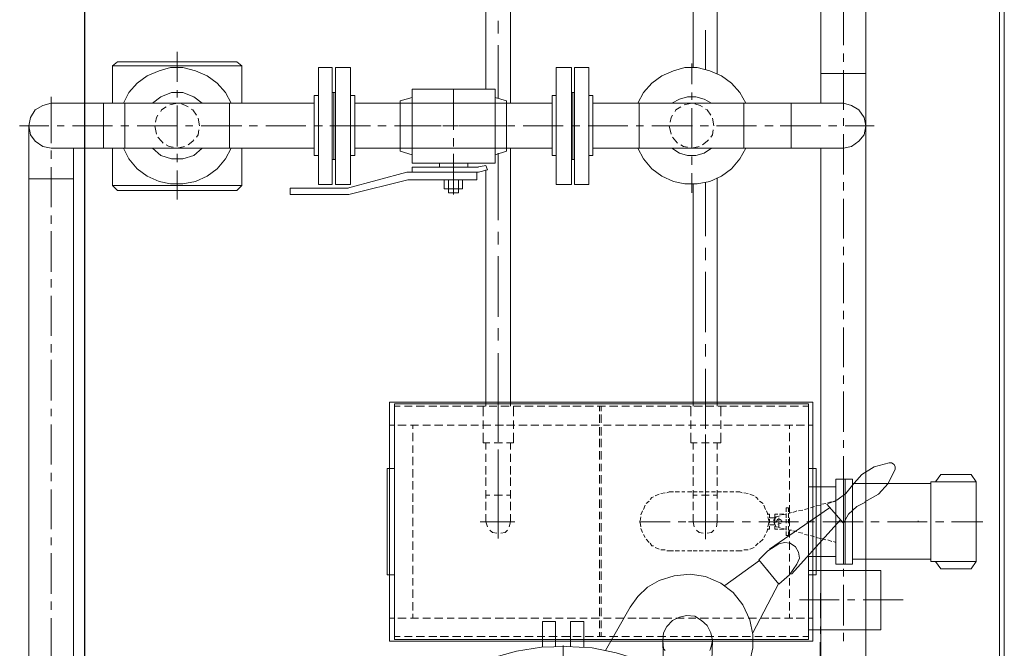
# Model space of a CAD drawing. Header units: inches. Extents: x 0 to 1544102, y -512776 to 23144100.
# Tile 16 of 256: x 27995 to 28129, y -136448 to -136363. Entities that reach past the tile are written whole.
import ezdxf

# ---------------------------------------------------------------- set-up
doc = ezdxf.new("R2010")
doc.units = ezdxf.units.IN
doc.header["$LTSCALE"] = 1800
doc.header["$MEASUREMENT"] = 0
doc.linetypes.add('CENTER', pattern=[2, 1.25, -0.25, 0.25, -0.25])
doc.linetypes.add('HIDDEN', pattern=[0.375, 0.25, -0.125])
doc.layers.add('EQUIP', color=8, linetype='HIDDEN', lineweight=9)
doc.layers.add('GRID', color=251, linetype='CENTER')

msp = doc.modelspace()

# ---------------------------------------------------------------- linework, layer by layer
at = {"layer": 'EQUIP', "color": 8}
for points in [[(28127.92, -136249.31), (28127.92, -136536.81)], [(28128.58, -136249.31), (28128.58, -136536.81)], [(28086.28, -136369.56), (28086.28, -136312.61)], [(28089.57, -136370.36), (28089.57, -136312.61)], [(28103.65, -136337.75), (28103.65, -136374.4)], [(28109.76, -136337.75), (28109.76, -136450.44)], [(28058.09, -136372.48), (28058.09, -136345.97)], [(28061.47, -136374.4), (28061.47, -136349.36)], [(28106.7, -136361.1), (28106.7, -136366.51)], [(28059.78, -136364.91), (28059.78, -136363.22)], [(28087.98, -136369.8), (28087.98, -136364.49)], [(28059.78, -136373.74), (28059.78, -136366.51)], [(28016.17, -136367.4), (28016.17, -136371.49)], [(28106.7, -136367.64), (28106.7, -136368.76)], [(28008.04, -136368.76), (28007.34, -136369.33)], [(28007.34, -136369.33), (28024.96, -136369.33)], [(28007.34, -136369.33), (28007.34, -136374.4)], [(28008.04, -136368.76), (28024.25, -136368.76)], [(28024.25, -136368.76), (28024.96, -136369.33), (28024.96, -136374.4)], [(28086.1, -136369), (28086.1, -136371.82)], [(28023.5, -136374.4), (28022.7, -136372.95), (28021.58, -136371.68), (28020.21, -136370.69), (28018.62, -136369.99), (28016.92, -136369.56), (28015.23, -136369.56), (28013.68, -136369.99), (28012.08, -136370.69), (28010.72, -136371.68), (28009.59, -136372.95), (28008.84, -136374.4)], [(28035.35, -136369.56), (28035.35, -136385.45)], [(28035.35, -136369.56), (28037.22, -136369.56)], [(28037.22, -136369.56), (28037.22, -136385.45)], [(28037.69, -136369.56), (28039.72, -136369.56)], [(28037.69, -136369.56), (28037.69, -136385.45)], [(28039.72, -136369.56), (28039.72, -136385.45)], [(28067.68, -136369.56), (28067.68, -136385.45)], [(28067.68, -136369.56), (28069.74, -136369.56)], [(28069.74, -136369.56), (28069.74, -136385.45)], [(28070.17, -136369.56), (28072.09, -136369.56)], [(28070.17, -136369.56), (28070.17, -136385.45)], [(28072.09, -136369.56), (28072.09, -136385.45)], [(28093.43, -136374.4), (28092.63, -136372.95), (28091.5, -136371.68), (28090.14, -136370.69), (28088.54, -136369.99), (28086.85, -136369.56), (28085.16, -136369.56), (28083.61, -136369.99), (28082.01, -136370.69), (28080.65, -136371.68), (28079.52, -136372.95), (28078.77, -136374.4)], [(28109.76, -136370.36), (28103.65, -136370.36)], [(28106.7, -136369.89), (28106.7, -136375.3)], [(28019.56, -136374.4), (28018.43, -136373.51), (28016.92, -136372.95), (28015.37, -136372.95), (28013.92, -136373.51), (28012.79, -136374.4)], [(28016.17, -136372.62), (28016.17, -136373.6)], [(28034.78, -136373.37), (28034.78, -136381.5)], [(28034.78, -136373.37), (28035.35, -136373.37)], [(28037.22, -136372.95), (28037.69, -136372.95)], [(28037.46, -136372.95), (28037.46, -136382.06)], [(28039.72, -136373.37), (28040.28, -136373.37)], [(28040.28, -136373.37), (28040.28, -136381.5)], [(28059.36, -136372.48), (28048.08, -136372.48)], [(28048.08, -136382.53), (28048.08, -136372.48)], [(28053.72, -136378.02), (28053.72, -136372.48)], [(28059.36, -136382.53), (28059.36, -136372.48)], [(28067.11, -136373.37), (28067.11, -136381.5)], [(28067.11, -136373.37), (28067.68, -136373.37)], [(28069.74, -136372.95), (28070.17, -136372.95)], [(28069.93, -136372.95), (28069.93, -136382.06)], [(28072.09, -136373.37), (28072.66, -136373.37)], [(28072.66, -136373.37), (28072.66, -136381.5)], [(28086.1, -136372.95), (28086.1, -136373.93)], [(27999.02, -136374.4), (27997.89, -136374.73), (27996.86, -136375.3), (27996.2, -136376.33), (27995.97, -136377.46), (27996.2, -136378.68), (27996.86, -136379.57), (27997.89, -136380.28), (27999.02, -136380.51)], [(27999.02, -136373.51), (27999.02, -136379.81)], [(28034.78, -136374.4), (27999.02, -136374.4)], [(28006.12, -136374.4), (28006.12, -136380.51)], [(28009.03, -136374.4), (28009.03, -136380.51)], [(28016.17, -136374.4), (28015.14, -136374.64)], [(28016.17, -136374.73), (28016.17, -136380.28)], [(28017.63, -136374.87), (28017.3, -136374.73), (28016.74, -136374.5)], [(28023.27, -136374.4), (28023.27, -136380.51)], [(28067.11, -136374.4), (28040.28, -136374.4)], [(28046.48, -136374.07), (28048.08, -136373.6)], [(28046.48, -136380.93), (28046.48, -136374.07)], [(28060.91, -136374.07), (28059.36, -136373.6)], [(28060.91, -136380.93), (28060.91, -136374.07)], [(28106.73, -136374.4), (28072.66, -136374.4)], [(28078.95, -136374.4), (28078.95, -136380.51)], [(28088.78, -136374.4), (28087.79, -136373.84), (28086.66, -136373.51), (28085.53, -136373.51), (28084.41, -136373.84), (28083.37, -136374.4)], [(28086.1, -136374.4), (28085.06, -136374.64)], [(28087.55, -136374.87), (28087.22, -136374.73), (28086.52, -136374.5)], [(28093.19, -136374.4), (28093.19, -136380.51)], [(28099.61, -136374.4), (28099.61, -136380.51)], [(28106.7, -136380.51), (28107.83, -136380.28), (28108.82, -136379.57), (28109.52, -136378.68), (28109.76, -136377.46), (28109.52, -136376.33), (28108.82, -136375.3), (28107.83, -136374.73), (28106.7, -136374.4)], [(28013.54, -136376), (28013.35, -136376.33), (28013.21, -136376.99)], [(28014.67, -136374.87), (28014.01, -136375.3), (28013.92, -136375.53)], [(28018.76, -136376), (28018.29, -136375.3), (28018.05, -136375.2)], [(28083.47, -136376), (28083.28, -136376.33), (28083.14, -136376.99)], [(28084.59, -136374.87), (28083.94, -136375.3), (28083.84, -136375.53)], [(28086.1, -136375.06), (28086.1, -136380.51)], [(28088.68, -136376), (28088.21, -136375.3), (28087.98, -136375.2)], [(28019.18, -136377.46), (28018.99, -136376.42)], [(28089.1, -136377.46), (28088.92, -136376.42)], [(28106.7, -136376.42), (28106.7, -136377.46)], [(27998.69, -136377.46), (27994.74, -136377.46)], [(27995.97, -136377.46), (27995.97, -136450.62), (27996.2, -136452.69), (27996.86, -136454.57), (27997.89, -136456.26), (27999.35, -136457.63), (28001.04, -136458.75), (28002.97, -136459.46), (28004.99, -136459.65)], [(28000.81, -136377.46), (27999.82, -136377.46)], [(28007.34, -136377.46), (28001.93, -136377.46)], [(28009.59, -136377.46), (28008.47, -136377.46)], [(28016.17, -136377.46), (28010.72, -136377.46)], [(28013.12, -136377.46), (28013.35, -136378.59)], [(28018.29, -136377.46), (28017.3, -136377.46)], [(28018.76, -136379.01), (28018.99, -136378.68), (28019.09, -136378.02)], [(28024.96, -136377.46), (28019.41, -136377.46)], [(28027.07, -136377.46), (28025.95, -136377.46)], [(28033.65, -136377.46), (28028.2, -136377.46)], [(28035.91, -136377.46), (28034.78, -136377.46)], [(28042.44, -136377.46), (28036.9, -136377.46)], [(28044.56, -136377.46), (28043.43, -136377.46)], [(28051.13, -136377.46), (28045.68, -136377.46)], [(28052.03, -136377.46), (28046.48, -136377.46)], [(28053.39, -136377.46), (28052.26, -136377.46)], [(28054.28, -136377.46), (28053.16, -136377.46)], [(28059.92, -136377.46), (28054.38, -136377.46)], [(28060.91, -136377.46), (28055.41, -136377.46)], [(28062.04, -136377.46), (28061.05, -136377.46)], [(28068.62, -136377.46), (28063.16, -136377.46)], [(28070.87, -136377.46), (28069.74, -136377.46)], [(28077.4, -136377.46), (28072, -136377.46)], [(28079.52, -136377.46), (28078.53, -136377.46)], [(28086.19, -136377.46), (28080.65, -136377.46)], [(28083.04, -136377.46), (28083.28, -136378.59)], [(28088.35, -136377.46), (28087.22, -136377.46)], [(28088.68, -136379.01), (28088.92, -136378.68), (28089.01, -136378.02)], [(28094.88, -136377.46), (28089.48, -136377.46)], [(28097.14, -136377.46), (28096.01, -136377.46)], [(28103.65, -136377.46), (28098.1, -136377.46)], [(28105.81, -136377.46), (28104.68, -136377.46)], [(28106.7, -136378.59), (28106.7, -136384.08)], [(28110.89, -136377.46), (28106.94, -136377.46)], [(28013.54, -136379.01), (28014.01, -136379.57), (28014.25, -136379.81)], [(28014.67, -136380.04), (28015.04, -136380.28), (28015.61, -136380.37)], [(28017.63, -136380.04), (28018.29, -136379.57), (28018.43, -136379.38)], [(28053.72, -136380.28), (28053.72, -136379.15)], [(28083.47, -136379.01), (28083.94, -136379.57), (28084.17, -136379.81)], [(28084.59, -136380.04), (28084.97, -136380.28), (28085.53, -136380.37)], [(28087.55, -136380.04), (28088.21, -136379.57), (28088.35, -136379.38)], [(28034.78, -136380.51), (27999.02, -136380.51)], [(27999.02, -136380.84), (27999.02, -136381.97)], [(28002.07, -136380.51), (28002.07, -136450.53), (28002.26, -136451.75), (28002.97, -136452.69), (28003.86, -136453.35), (28004.99, -136453.59)], [(28007.34, -136380.51), (28007.34, -136385.59)], [(28008.84, -136380.51), (28009.59, -136381.97), (28010.72, -136383.33), (28012.08, -136384.32), (28013.68, -136385.02), (28015.23, -136385.35), (28016.92, -136385.35), (28018.62, -136385.02), (28020.21, -136384.32), (28021.58, -136383.33), (28022.7, -136381.97), (28023.5, -136380.51)], [(28012.79, -136380.51), (28013.92, -136381.5), (28015.37, -136381.97), (28016.92, -136381.97), (28018.43, -136381.5), (28019.56, -136380.51)], [(28016.17, -136380.51), (28017.16, -136380.28)], [(28016.17, -136381.26), (28016.17, -136382.39)], [(28024.96, -136380.51), (28024.96, -136385.59)], [(28067.11, -136380.51), (28040.28, -136380.51)], [(28046.48, -136380.93), (28048.08, -136381.4)], [(28053.72, -136386.81), (28053.72, -136381.26)], [(28060.91, -136380.93), (28059.36, -136381.4)], [(28059.78, -136390.29), (28059.78, -136381.17)], [(28061.47, -136415), (28061.47, -136380.51)], [(28106.73, -136380.51), (28072.66, -136380.51)], [(28078.77, -136380.51), (28079.52, -136381.97), (28080.65, -136383.33), (28082.01, -136384.32), (28083.61, -136385.02), (28085.16, -136385.35), (28086.85, -136385.35), (28088.54, -136385.02), (28090.14, -136384.32), (28091.5, -136383.33), (28092.63, -136381.97), (28093.43, -136380.51)], [(28083.37, -136380.51), (28084.41, -136381.17), (28085.53, -136381.5), (28086.66, -136381.5), (28087.79, -136381.17), (28088.78, -136380.51)], [(28086.1, -136380.51), (28087.08, -136380.28)], [(28103.65, -136380.51), (28103.65, -136450.44)], [(28034.78, -136381.5), (28035.35, -136381.5)], [(28037.22, -136382.06), (28037.69, -136382.06)], [(28039.72, -136381.5), (28040.28, -136381.5)], [(28059.36, -136382.53), (28048.08, -136382.53)], [(28051.79, -136383.1), (28051.79, -136382.53)], [(28055.65, -136383.1), (28055.65, -136382.53)], [(28067.11, -136381.5), (28067.68, -136381.5)], [(28069.74, -136382.06), (28070.17, -136382.06)], [(28072.09, -136381.5), (28072.66, -136381.5)], [(28086.1, -136381.64), (28086.1, -136382.77)], [(27999.02, -136383.1), (27999.02, -136388.5)], [(28016.17, -136383.52), (28016.17, -136387.47)], [(28047.38, -136383.75), (28039.29, -136385.92)], [(28057.1, -136383.75), (28047.38, -136383.75)], [(28056.87, -136383.75), (28056.87, -136384.79), (28047.52, -136384.79)], [(28048.08, -136383.75), (28048.08, -136383.1)], [(28057.1, -136383.1), (28048.08, -136383.1)], [(28058.32, -136383.43), (28058.09, -136382.86), (28056.87, -136383.1)], [(28057.1, -136383.75), (28058.32, -136383.43)], [(28058.09, -136415), (28058.09, -136383.43)], [(28086.1, -136383.9), (28086.1, -136386.57)], [(28002.07, -136384.65), (27995.97, -136384.65)], [(28035.35, -136385.45), (28037.22, -136385.45)], [(28037.69, -136385.45), (28039.72, -136385.45)], [(28047.52, -136384.79), (28039.48, -136386.81)], [(28052.45, -136386.01), (28052.45, -136384.79)], [(28053.01, -136386.57), (28053.01, -136384.79)], [(28054.38, -136386.57), (28054.38, -136384.79)], [(28054.94, -136386.01), (28054.94, -136384.79)], [(28067.68, -136385.45), (28069.74, -136385.45)], [(28070.17, -136385.45), (28072.09, -136385.45)], [(28086.28, -136415), (28086.28, -136385.45)], [(28087.98, -136392.45), (28087.98, -136385.21)], [(28089.57, -136415), (28089.57, -136384.55)], [(28106.73, -136385.12), (28106.73, -136386.24)], [(28024.96, -136385.59), (28007.34, -136385.59)], [(28007.34, -136385.59), (28008.04, -136386.24)], [(28008.04, -136386.24), (28024.25, -136386.24)], [(28024.96, -136385.59), (28024.25, -136386.24)], [(28039.39, -136385.92), (28031.49, -136385.92), (28031.49, -136386.81), (28039.48, -136386.81)], [(28054.94, -136386.01), (28052.45, -136386.01)], [(28054.38, -136386.57), (28053.01, -136386.57)], [(28106.7, -136387.37), (28106.7, -136392.78)], [(27999.02, -136389.63), (27999.02, -136390.76)], [(27999.02, -136391.79), (27999.02, -136397.29)], [(28059.78, -136393.58), (28059.78, -136391.88)], [(28087.98, -136395.74), (28087.98, -136394.05)], [(28106.7, -136393.9), (28106.7, -136395.03)], [(28059.78, -136403.4), (28059.78, -136395.17)], [(28106.7, -136396.07), (28106.7, -136401.56)], [(28087.98, -136405.51), (28087.98, -136397.29)], [(27999.02, -136398.32), (27999.02, -136399.45)], [(27999.02, -136400.58), (27999.02, -136405.98)], [(28106.7, -136402.6), (28106.7, -136403.73)], [(28059.78, -136406.64), (28059.78, -136404.95)], [(28106.7, -136404.85), (28106.7, -136410.26)], [(27999.02, -136407.11), (27999.02, -136408.24)], [(28087.98, -136408.8), (28087.98, -136407.11)], [(27999.02, -136409.27), (27999.02, -136414.77)], [(28059.78, -136416.46), (28059.78, -136408.33)], [(28087.98, -136418.62), (28087.98, -136410.49)], [(28106.73, -136411.39), (28106.73, -136412.51)], [(28106.73, -136413.55), (28106.73, -136419.05)], [(27999.02, -136415.9), (27999.02, -136416.93)], [(28102.54, -136415), (28045.03, -136415)], [(28045.03, -136415), (28045.03, -136447.48)], [(28045.68, -136447.24), (28101.98, -136447.24), (28101.98, -136415.24)], [(28101.98, -136415.24), (28045.68, -136415.24)], [(28045.68, -136415.24), (28045.68, -136447.24)], [(28046.48, -136415.57), (28045.68, -136415.57)], [(28048.08, -136415.57), (28047.05, -136415.57)], [(28049.77, -136415.57), (28048.64, -136415.57)], [(28051.46, -136415.57), (28050.34, -136415.57)], [(28053.01, -136415.57), (28051.89, -136415.57)], [(28054.71, -136415.57), (28053.58, -136415.57)], [(28056.3, -136415.57), (28055.18, -136415.57)], [(28058, -136415.57), (28056.87, -136415.57)], [(28057.76, -136416.93), (28057.76, -136415.57)], [(28058.09, -136415.57), (28058.09, -136415)], [(28059.59, -136415.57), (28058.56, -136415.57)], [(28059.78, -136418.15), (28059.78, -136415)], [(28061.28, -136415.57), (28060.16, -136415.57)], [(28061.47, -136415.57), (28061.47, -136415)], [(28062.84, -136415.57), (28061.85, -136415.57)], [(28061.85, -136416.93), (28061.85, -136415.57)], [(28064.53, -136415.57), (28063.4, -136415.57)], [(28066.13, -136415.57), (28065.09, -136415.57)], [(28067.82, -136415.57), (28066.69, -136415.57)], [(28069.51, -136415.57), (28068.38, -136415.57)], [(28071.06, -136415.57), (28069.93, -136415.57)], [(28072.75, -136415.57), (28071.62, -136415.57)], [(28074.35, -136415.57), (28073.22, -136415.57)], [(28073.55, -136415.57), (28073.55, -136416.23)], [(28073.78, -136415.57), (28073.78, -136416.23)], [(28076.04, -136415.57), (28074.91, -136415.57)], [(28077.64, -136415.57), (28076.6, -136415.57)], [(28079.33, -136415.57), (28078.2, -136415.57)], [(28080.88, -136415.57), (28079.89, -136415.57)], [(28082.57, -136415.57), (28081.44, -136415.57)], [(28084.17, -136415.57), (28083.14, -136415.57)], [(28085.86, -136415.57), (28084.73, -136415.57)], [(28085.96, -136416.93), (28085.96, -136415.57)], [(28086.28, -136415.57), (28086.28, -136415)], [(28087.55, -136415.57), (28086.43, -136415.57)], [(28087.98, -136418.29), (28087.98, -136415)], [(28089.1, -136415.57), (28087.98, -136415.57)], [(28089.57, -136415.57), (28089.57, -136415)], [(28090.8, -136415.57), (28089.67, -136415.57)], [(28090.04, -136416.93), (28090.04, -136415.57)], [(28092.39, -136415.57), (28091.27, -136415.57)], [(28094.09, -136415.57), (28092.96, -136415.57)], [(28095.68, -136415.57), (28094.65, -136415.57)], [(28097.38, -136415.57), (28096.25, -136415.57)], [(28098.93, -136415.57), (28097.94, -136415.57)], [(28100.62, -136415.57), (28099.49, -136415.57)], [(28101.98, -136415.57), (28101.18, -136415.57)], [(28102.54, -136447.48), (28102.54, -136415)], [(28057.76, -136418.62), (28057.76, -136417.49)], [(28061.85, -136418.62), (28061.85, -136417.49)], [(28073.55, -136416.7), (28073.55, -136417.82)], [(28073.78, -136416.7), (28073.78, -136417.82)], [(28085.96, -136418.62), (28085.96, -136417.49)], [(28090.04, -136418.62), (28090.04, -136417.49)], [(27999.02, -136418.06), (27999.02, -136423.46)], [(28045.68, -136418.15), (28045.03, -136418.15)], [(28047.28, -136418.15), (28046.15, -136418.15)], [(28048.97, -136418.15), (28047.85, -136418.15)], [(28048.17, -136418.15), (28048.17, -136418.62)], [(28050.57, -136418.15), (28049.54, -136418.15)], [(28052.26, -136418.15), (28051.13, -136418.15)], [(28053.81, -136418.15), (28052.83, -136418.15)], [(28055.5, -136418.15), (28054.38, -136418.15)], [(28057.1, -136418.15), (28056.07, -136418.15)], [(28058.79, -136418.15), (28057.67, -136418.15)], [(28060.49, -136418.15), (28059.36, -136418.15)], [(28059.78, -136419.75), (28059.78, -136418.15)], [(28062.04, -136418.15), (28060.91, -136418.15)], [(28063.73, -136418.15), (28062.6, -136418.15)], [(28065.33, -136418.15), (28064.2, -136418.15)], [(28067.02, -136418.15), (28065.89, -136418.15)], [(28068.62, -136418.15), (28067.58, -136418.15)], [(28070.31, -136418.15), (28069.18, -136418.15)], [(28071.86, -136418.15), (28070.87, -136418.15)], [(28073.55, -136418.15), (28072.42, -136418.15)], [(28073.55, -136418.39), (28073.55, -136419.52)], [(28073.78, -136418.39), (28073.78, -136419.52)], [(28075.15, -136418.15), (28074.11, -136418.15)], [(28076.84, -136418.15), (28075.71, -136418.15)], [(28078.53, -136418.15), (28077.4, -136418.15)], [(28080.08, -136418.15), (28078.95, -136418.15)], [(28081.77, -136418.15), (28080.65, -136418.15)], [(28083.37, -136418.15), (28082.24, -136418.15)], [(28085.06, -136418.15), (28083.94, -136418.15)], [(28086.66, -136418.15), (28085.63, -136418.15)], [(28088.35, -136418.15), (28087.22, -136418.15)], [(28089.9, -136418.15), (28088.92, -136418.15)], [(28091.6, -136418.15), (28090.47, -136418.15)], [(28093.19, -136418.15), (28092.16, -136418.15)], [(28094.88, -136418.15), (28093.76, -136418.15)], [(28096.58, -136418.15), (28095.45, -136418.15)], [(28098.13, -136418.15), (28097, -136418.15)], [(28099.82, -136418.15), (28098.69, -136418.15)], [(28099.4, -136418.62), (28099.4, -136418.15)], [(28101.42, -136418.15), (28100.29, -136418.15)], [(28102.54, -136418.15), (28101.98, -136418.15)], [(28048.17, -136419.19), (28048.17, -136420.31)], [(28057.76, -136420.55), (28057.76, -136419.19)], [(28059.78, -136420.41), (28059.78, -136419.28)], [(28061.85, -136420.55), (28061.85, -136419.19)], [(28073.55, -136419.99), (28073.55, -136421.11)], [(28073.78, -136419.99), (28073.78, -136421.11)], [(28085.96, -136420.55), (28085.96, -136419.19)], [(28087.98, -136420.41), (28087.98, -136419.42)], [(28090.04, -136420.55), (28090.04, -136419.19)], [(28099.4, -136420.31), (28099.4, -136419.19)], [(28106.73, -136420.17), (28106.73, -136421.21)], [(28048.17, -136420.88), (28048.17, -136421.87)], [(28058.65, -136420.55), (28057.76, -136420.55)], [(28058.09, -136421.44), (28058.09, -136420.55)], [(28060.35, -136420.55), (28059.22, -136420.55)], [(28059.78, -136430.46), (28059.78, -136421.44)], [(28059.78, -136426.94), (28059.78, -136421.54)], [(28061.85, -136420.55), (28060.91, -136420.55)], [(28061.47, -136421.44), (28061.47, -136420.55)], [(28086.85, -136420.55), (28085.96, -136420.55)], [(28086.28, -136421.44), (28086.28, -136420.55)], [(28088.45, -136420.55), (28087.41, -136420.55)], [(28087.98, -136421.87), (28087.98, -136420.31)], [(28087.98, -136427.08), (28087.98, -136421.54)], [(28090.04, -136420.55), (28089.01, -136420.55)], [(28089.57, -136421.44), (28089.57, -136420.55)], [(28099.4, -136421.87), (28099.4, -136420.88)], [(28048.17, -136422.43), (28048.17, -136423.56)], [(28058.09, -136423.13), (28058.09, -136422.01)], [(28061.47, -136423.13), (28061.47, -136422.01)], [(28073.55, -136421.68), (28073.55, -136422.8)], [(28073.78, -136421.68), (28073.78, -136422.8)], [(28086.28, -136423.13), (28086.28, -136422.01)], [(28089.57, -136423.13), (28089.57, -136422.01)], [(28099.4, -136423.56), (28099.4, -136422.43)], [(28106.73, -136422.34), (28106.73, -136427.74)], [(28044.7, -136424.03), (28044.7, -136438.45), (28045.68, -136438.45)], [(28045.68, -136424.03), (28044.7, -136424.03)], [(28048.17, -136424.12), (28048.17, -136425.25)], [(28058.09, -136424.83), (28058.09, -136423.7)], [(28061.47, -136424.83), (28061.47, -136423.7)], [(28073.55, -136423.37), (28073.55, -136424.36)], [(28073.78, -136423.37), (28073.78, -136424.36)], [(28086.28, -136424.83), (28086.28, -136423.7)], [(28087.98, -136430.79), (28087.98, -136423.56)], [(28089.57, -136424.83), (28089.57, -136423.7)], [(28099.4, -136425.25), (28099.4, -136424.12)], [(28103.01, -136424.03), (28103.01, -136438.45), (28101.98, -136438.45)], [(28101.98, -136424.03), (28103.01, -136424.03)], [(28113.59, -136423.46), (28113.26, -136423.23), (28112.93, -136423.23), (28110.91, -136423.79), (28109.22, -136424.83), (28107.85, -136426.38)], [(28109.64, -136428.54), (28111.47, -136427.5), (28112.79, -136426.05), (28113.73, -136424.12), (28113.73, -136423.79), (28113.59, -136423.46)], [(28113.59, -136423.46), (28113.26, -136423.23), (28112.93, -136423.23)], [(28113.73, -136424.12), (28113.73, -136423.79), (28113.59, -136423.46)], [(27999.02, -136424.59), (27999.02, -136425.72)], [(28058.09, -136426.38), (28058.09, -136425.25)], [(28061.47, -136426.38), (28061.47, -136425.25)], [(28073.55, -136424.92), (28073.55, -136426.05)], [(28073.78, -136424.92), (28073.78, -136426.05)], [(28086.28, -136426.38), (28086.28, -136425.25)], [(28089.57, -136426.38), (28089.57, -136425.25)], [(28105.69, -136425.48), (28107.95, -136425.48)], [(28105.69, -136425.48), (28105.69, -136437)], [(28106.73, -136425.48), (28106.73, -136437)], [(28106.96, -136425.48), (28106.96, -136437)], [(28107.95, -136425.48), (28107.95, -136437)], [(28119.23, -136425.81), (28119.93, -136424.83)], [(28119.93, -136424.83), (28124.07, -136424.83)], [(28124.77, -136425.81), (28124.07, -136424.83)], [(27999.02, -136426.85), (27999.02, -136432.25)], [(28048.17, -136425.72), (28048.17, -136426.85)], [(28058.09, -136428.07), (28058.09, -136426.94)], [(28061.47, -136428.07), (28061.47, -136426.94)], [(28073.55, -136426.61), (28073.55, -136427.65)], [(28073.78, -136426.61), (28073.78, -136427.65)], [(28086.28, -136428.07), (28086.28, -136426.94)], [(28089.57, -136428.07), (28089.57, -136426.94)], [(28099.4, -136426.85), (28099.4, -136425.72)], [(28101.98, -136426.52), (28105.69, -136426.52)], [(28104.47, -136428.87), (28105.83, -136428.3), (28107.06, -136427.41), (28107.95, -136426.28)], [(28107.95, -136426.05), (28118.57, -136426.05)], [(28118.57, -136425.81), (28124.77, -136425.81)], [(28118.57, -136425.81), (28118.57, -136436.67)], [(28124.77, -136425.81), (28124.77, -136436.67)], [(28048.17, -136427.41), (28048.17, -136428.54)], [(28058.09, -136427.65), (28058.65, -136427.65)], [(28059.22, -136427.65), (28060.35, -136427.65)], [(28059.78, -136429.1), (28059.78, -136428.07)], [(28060.91, -136427.65), (28061.47, -136427.65)], [(28073.55, -136428.21), (28073.55, -136429.34)], [(28073.78, -136428.21), (28073.78, -136429.34)], [(28080.88, -136427.88), (28080.65, -136427.97), (28080.46, -136428.21)], [(28081.68, -136427.5), (28081.12, -136427.74)], [(28082.48, -136427.32), (28081.91, -136427.41)], [(28083.04, -136427.18), (28082.71, -136427.32)], [(28083.04, -136427.18), (28083.61, -136427.18)], [(28083.84, -136427.18), (28084.41, -136427.18)], [(28084.73, -136427.18), (28085.16, -136427.18)], [(28085.53, -136427.18), (28086.1, -136427.18)], [(28086.28, -136427.18), (28086.85, -136427.18)], [(28086.28, -136427.65), (28086.85, -136427.65)], [(28087.08, -136427.18), (28087.65, -136427.18)], [(28087.41, -136427.65), (28088.45, -136427.65)], [(28087.98, -136427.18), (28088.45, -136427.18)], [(28087.98, -136429.2), (28087.98, -136428.07)], [(28088.78, -136427.18), (28089.34, -136427.18)], [(28089.01, -136427.65), (28089.57, -136427.65)], [(28089.57, -136427.18), (28090.14, -136427.18)], [(28090.37, -136427.18), (28090.94, -136427.18)], [(28091.27, -136427.18), (28091.83, -136427.18)], [(28092.07, -136427.18), (28092.63, -136427.18)], [(28092.96, -136427.32), (28092.63, -136427.18)], [(28093.76, -136427.41), (28093.19, -136427.32)], [(28094.56, -136427.74), (28093.99, -136427.5)], [(28095.12, -136428.21), (28094.88, -136427.97), (28094.74, -136427.88)], [(28099.4, -136428.54), (28099.4, -136427.41)], [(28048.17, -136429.01), (28048.17, -136430.14)], [(28058.09, -136429.67), (28058.09, -136428.54)], [(28061.47, -136429.67), (28061.47, -136428.54)], [(28079.75, -136429.01), (28079.52, -136429.57)], [(28080.32, -136428.44), (28079.89, -136428.77)], [(28086.28, -136429.67), (28086.28, -136428.54)], [(28089.57, -136429.67), (28089.57, -136428.54)], [(28095.78, -136428.77), (28095.31, -136428.44)], [(28096.11, -136429.57), (28095.87, -136429.01)], [(28104.8, -136429.34), (28096.67, -136434.98)], [(28098.93, -136429.34), (28099.25, -136429.34)], [(28098.93, -136429.9), (28098.93, -136429.34)], [(28099.25, -136429.9), (28099.25, -136429.34)], [(28099.4, -136430.14), (28099.4, -136429.01)], [(28101.42, -136429.57), (28101.98, -136429.43)], [(28102.22, -136429.34), (28102.78, -136429.2)], [(28103.01, -136429.1), (28103.58, -136429.01)], [(28103.77, -136428.87), (28104.33, -136428.77)], [(28106.73, -136431.45), (28104.47, -136428.87)], [(28104.57, -136428.63), (28105.13, -136428.54)], [(28105.36, -136428.54), (28105.69, -136428.44)], [(28109.78, -136428.54), (28108.51, -136429.2), (28107.38, -136430.23), (28106.73, -136431.45)], [(28106.73, -136428.87), (28106.73, -136429.99)], [(28048.17, -136430.7), (28048.17, -136431.83)], [(28058.09, -136431.26), (28058.09, -136430.23)], [(28059.78, -136433.52), (28059.78, -136430.23)], [(28061.47, -136431.26), (28061.47, -136430.23)], [(28073.55, -136429.9), (28073.55, -136430.89)], [(28073.78, -136429.9), (28073.78, -136430.89)], [(28079.19, -136430.56), (28079.1, -136431.12)], [(28079.42, -136429.76), (28079.33, -136429.99), (28079.19, -136430.32)], [(28086.28, -136431.26), (28086.28, -136430.23)], [(28087.98, -136433.61), (28087.98, -136430.32)], [(28089.57, -136431.26), (28089.57, -136430.23)], [(28096.44, -136430.32), (28096.34, -136429.99), (28096.25, -136429.76)], [(28096.44, -136430.23), (28096.67, -136430.23)], [(28096.58, -136431.12), (28096.44, -136430.56)], [(28096.67, -136430.23), (28096.67, -136430.7)], [(28096.67, -136430.7), (28097.38, -136430.7)], [(28096.67, -136430.89), (28096.67, -136431.45)], [(28097.56, -136430.56), (28097.23, -136431.03), (28097.23, -136431.12)], [(28097.38, -136430.23), (28097.38, -136430.7)], [(28097.38, -136430.23), (28097.8, -136430.23)], [(28097.38, -136430.89), (28097.38, -136431.45)], [(28097.56, -136430.56), (28098.13, -136430.46)], [(28097.8, -136430.89), (28097.56, -136431.26), (28097.56, -136431.36)], [(28097.94, -136430.7), (28097.94, -136431.12)], [(28098.03, -136430.23), (28098.6, -136430.23)], [(28098.36, -136431.26), (28098.27, -136431.03), (28098.03, -136430.89)], [(28098.36, -136430.32), (28098.93, -136430.23)], [(28098.93, -136430.7), (28098.93, -136430.14)], [(28098.93, -136431.45), (28098.93, -136430.89)], [(28099.25, -136430.14), (28099.63, -136429.99)], [(28099.25, -136430.7), (28099.25, -136430.14)], [(28099.25, -136431.45), (28099.25, -136430.89)], [(28099.4, -136431.83), (28099.4, -136430.7)], [(28099.82, -136429.99), (28100.38, -136429.76)], [(28100.62, -136429.76), (28101.18, -136429.67)], [(28057.34, -136431.26), (28062.04, -136431.26)], [(28058.09, -136431.26), (28058.32, -136431.92)], [(28061.28, -136431.92), (28061.47, -136431.26)], [(28073.55, -136431.45), (28073.55, -136432.58)], [(28073.78, -136431.45), (28073.78, -136432.58)], [(28078.95, -136431.26), (28083.14, -136431.26)], [(28079.1, -136431.36), (28079.19, -136431.92)], [(28079.19, -136432.16), (28079.33, -136432.49), (28079.42, -136432.72)], [(28084.26, -136431.26), (28085.3, -136431.26)], [(28085.63, -136431.26), (28090.23, -136431.26)], [(28086.28, -136431.26), (28086.43, -136431.92)], [(28086.43, -136431.26), (28091.83, -136431.26)], [(28089.48, -136431.92), (28089.57, -136431.26)], [(28092.96, -136431.26), (28094.09, -136431.26)], [(28095.21, -136431.26), (28100.62, -136431.26)], [(28096.25, -136432.72), (28096.34, -136432.49), (28096.44, -136432.16)], [(28096.44, -136431.92), (28096.58, -136431.36)], [(28096.44, -136432.25), (28096.67, -136432.25)], [(28096.67, -136431.69), (28097.38, -136431.69)], [(28096.67, -136431.83), (28096.67, -136432.25)], [(28097.23, -136431.36), (28097.56, -136431.92)], [(28097.38, -136431.83), (28097.38, -136432.25)], [(28097.38, -136432.25), (28097.8, -136432.25)], [(28097.56, -136431.92), (28098.13, -136432.02)], [(28097.8, -136431.59), (28098.27, -136431.45)], [(28097.94, -136431.36), (28097.94, -136431.92)], [(28098.03, -136432.25), (28098.6, -136432.25)], [(28098.36, -136431.26), (28098.36, -136431.12)], [(28098.36, -136432.16), (28098.93, -136432.25)], [(28098.93, -136432.39), (28098.93, -136431.83)], [(28099.25, -136432.39), (28099.25, -136431.83)], [(28106.26, -136431.03), (28099.63, -136438.36)], [(28101.75, -136431.26), (28102.78, -136431.26)], [(28103.91, -136431.26), (28109.41, -136431.26)], [(28106.73, -136431.12), (28106.73, -136436.53)], [(28110.44, -136431.26), (28111.57, -136431.26)], [(28112.69, -136431.26), (28118.1, -136431.26)], [(28116.88, -136431.26), (28116.88, -136431.12)], [(28119.23, -136431.26), (28120.35, -136431.26)], [(28121.39, -136431.26), (28125.66, -136431.26)], [(27999.02, -136433.38), (27999.02, -136434.41)], [(28048.17, -136432.39), (28048.17, -136433.38)], [(28058.65, -136432.39), (28059.03, -136432.72), (28059.59, -136432.81)], [(28060.16, -136432.81), (28060.72, -136432.72), (28061.05, -136432.39)], [(28073.55, -136433.14), (28073.55, -136434.27)], [(28073.78, -136433.14), (28073.78, -136434.27)], [(28079.52, -136432.96), (28079.75, -136433.38)], [(28079.89, -136433.61), (28080.32, -136434.08)], [(28086.75, -136432.39), (28087.08, -136432.72), (28087.65, -136432.81)], [(28088.21, -136432.81), (28088.78, -136432.72), (28089.1, -136432.39)], [(28095.31, -136434.08), (28095.78, -136433.61)], [(28095.87, -136433.38), (28096.11, -136432.96)], [(28098.93, -136433.14), (28098.93, -136432.58)], [(28098.93, -136433.14), (28099.25, -136433.14)], [(28099.25, -136432.39), (28099.63, -136432.39)], [(28099.25, -136433.14), (28099.25, -136432.58)], [(28099.4, -136433.38), (28099.4, -136432.39)], [(28099.82, -136432.49), (28100.38, -136432.58)], [(28100.62, -136432.72), (28101.18, -136432.81)], [(28101.42, -136432.96), (28101.98, -136433.05)], [(28102.22, -136433.14), (28102.78, -136433.28)], [(28103.01, -136433.38), (28103.58, -136433.52)], [(28103.77, -136433.52), (28104.33, -136433.71)], [(28048.17, -136433.94), (28048.17, -136435.07)], [(28073.55, -136434.74), (28073.55, -136435.87)], [(28073.78, -136434.74), (28073.78, -136435.87)], [(28080.46, -136434.18), (28080.65, -136434.51), (28080.88, -136434.51)], [(28081.12, -136434.74), (28081.68, -136434.98)], [(28093.99, -136434.98), (28094.56, -136434.74)], [(28094.74, -136434.51), (28095.12, -136434.18)], [(28097.94, -136434.27), (28096.44, -136435.21), (28095.21, -136436.43)], [(28100.19, -136434.65), (28099.49, -136434.18), (28098.69, -136434.08), (28097.94, -136434.27)], [(28099.4, -136435.07), (28099.4, -136433.94)], [(28100.38, -136437), (28100.76, -136436.2), (28100.62, -136435.4), (28100.19, -136434.65)], [(28104.57, -136433.71), (28105.13, -136433.94)], [(28105.36, -136433.94), (28105.69, -136434.08)], [(27999.02, -136435.54), (27999.02, -136441.04)], [(28048.17, -136435.63), (28048.17, -136436.67)], [(28081.91, -136435.07), (28082.48, -136435.07)], [(28082.71, -136435.21), (28083.04, -136435.21)], [(28083.04, -136435.21), (28083.61, -136435.21)], [(28083.84, -136435.21), (28084.41, -136435.21)], [(28084.73, -136435.21), (28085.16, -136435.21)], [(28085.53, -136435.21), (28086.1, -136435.21)], [(28086.28, -136435.21), (28086.85, -136435.21)], [(28087.08, -136435.21), (28087.65, -136435.21)], [(28087.98, -136435.21), (28088.45, -136435.21)], [(28088.78, -136435.21), (28089.34, -136435.21)], [(28089.57, -136435.21), (28090.14, -136435.21)], [(28090.37, -136435.21), (28090.94, -136435.21)], [(28091.27, -136435.21), (28091.83, -136435.21)], [(28092.07, -136435.21), (28092.63, -136435.21)], [(28092.63, -136435.21), (28092.96, -136435.21)], [(28093.19, -136435.07), (28093.76, -136435.07)], [(28099.4, -136436.67), (28099.4, -136435.63)], [(28101.98, -136435.96), (28105.69, -136435.96)], [(28048.17, -136437.23), (28048.17, -136438.36)], [(28073.55, -136436.43), (28073.55, -136437.56)], [(28073.78, -136436.43), (28073.78, -136437.56)], [(28090.61, -136439.91), (28095.31, -136436.53)], [(28097.94, -136439.72), (28095.21, -136436.43)], [(28097.94, -136439.72), (28099.4, -136438.45), (28100.38, -136437)], [(28099.4, -136438.36), (28099.4, -136437.23)], [(28105.69, -136437), (28107.95, -136437)], [(28106.73, -136437.65), (28106.73, -136438.69)], [(28107.95, -136436.34), (28118.57, -136436.34)], [(28118.57, -136436.67), (28124.77, -136436.67)], [(28119.23, -136436.67), (28119.93, -136437.65)], [(28119.93, -136437.65), (28124.07, -136437.65)], [(28124.77, -136436.67), (28124.07, -136437.65)], [(28048.17, -136438.92), (28048.17, -136439.91)], [(28073.55, -136438.03), (28073.55, -136439.16)], [(28073.78, -136438.03), (28073.78, -136439.16)], [(28090.04, -136439.58), (28087.98, -136438.69), (28085.86, -136438.36), (28083.7, -136438.59), (28081.68, -136439.25)], [(28096.44, -136437.8), (28096.34, -136437.89)], [(28099.4, -136439.91), (28099.4, -136438.92)], [(28101.96, -136437.89), (28111.78, -136437.89)], [(28101.96, -136445.93), (28111.78, -136445.93), (28111.78, -136437.89)], [(28073.55, -136439.72), (28073.55, -136440.85)], [(28073.78, -136439.72), (28073.78, -136440.85)], [(28081.68, -136439.25), (28080.08, -136440.15), (28078.77, -136441.41), (28077.73, -136442.87)], [(28094.41, -136446.58), (28093.99, -136444.56), (28093.05, -136442.54), (28091.74, -136440.85), (28090.04, -136439.58)], [(28094.41, -136446.35), (28097.94, -136439.58)], [(28106.7, -136439.82), (28106.7, -136445.36)], [(28048.17, -136440.47), (28048.17, -136441.6)], [(28073.55, -136441.41), (28073.55, -136442.4)], [(28073.78, -136441.41), (28073.78, -136442.4)], [(28099.4, -136441.6), (28099.4, -136440.47)], [(28103.58, -136440.94), (28103.58, -136444.33)], [(27999.02, -136442.07), (27999.02, -136443.2)], [(28048.17, -136442.17), (28048.17, -136443.29)], [(28073.55, -136442.96), (28073.55, -136444.09)], [(28073.78, -136442.96), (28073.78, -136444.09)], [(28077.73, -136442.87), (28074.35, -136448.74)], [(28099.4, -136443.29), (28099.4, -136442.17)], [(28100.74, -136441.84), (28106.14, -136441.84)], [(28107.27, -136441.84), (28108.25, -136441.84)], [(28109.38, -136441.84), (28114.83, -136441.84)], [(27999.02, -136444.33), (27999.02, -136450.62)], [(28045.03, -136444.33), (28045.68, -136444.33)], [(28046.15, -136444.33), (28047.28, -136444.33)], [(28047.85, -136444.33), (28048.97, -136444.33)], [(28048.17, -136443.76), (28048.17, -136444.33)], [(28049.54, -136444.33), (28050.57, -136444.33)], [(28051.13, -136444.33), (28052.26, -136444.33)], [(28052.83, -136444.33), (28053.81, -136444.33)], [(28054.38, -136444.33), (28055.5, -136444.33)], [(28056.07, -136444.33), (28057.1, -136444.33)], [(28057.67, -136444.33), (28058.79, -136444.33)], [(28059.36, -136444.33), (28060.49, -136444.33)], [(28060.91, -136444.33), (28062.04, -136444.33)], [(28062.6, -136444.33), (28063.73, -136444.33)], [(28064.2, -136444.33), (28065.33, -136444.33)], [(28065.89, -136444.33), (28067.02, -136444.33)], [(28067.58, -136444.33), (28068.62, -136444.33)], [(28069.18, -136444.33), (28070.31, -136444.33)], [(28070.87, -136444.33), (28071.86, -136444.33)], [(28072.42, -136444.33), (28073.55, -136444.33)], [(28074.11, -136444.33), (28075.15, -136444.33)], [(28075.71, -136444.33), (28076.84, -136444.33)], [(28077.4, -136444.33), (28078.53, -136444.33)], [(28078.95, -136444.33), (28080.08, -136444.33)], [(28080.65, -136444.33), (28081.77, -136444.33)], [(28088.54, -136448.74), (28088.68, -136448.37), (28088.92, -136447.38), (28088.68, -136446.35), (28088.21, -136445.36), (28087.41, -136444.66), (28086.52, -136444.09), (28085.39, -136444), (28084.41, -136444.23), (28083.47, -136444.66), (28082.71, -136445.46), (28082.24, -136446.35), (28082.15, -136447.38)], [(28082.24, -136444.33), (28083.37, -136444.33)], [(28083.94, -136444.33), (28085.06, -136444.33)], [(28085.63, -136444.33), (28086.66, -136444.33)], [(28087.22, -136444.33), (28088.35, -136444.33)], [(28088.92, -136444.33), (28089.9, -136444.33)], [(28090.47, -136444.33), (28091.6, -136444.33)], [(28092.16, -136444.33), (28093.19, -136444.33)], [(28093.76, -136444.33), (28094.88, -136444.33)], [(28095.45, -136444.33), (28096.58, -136444.33)], [(28097, -136444.33), (28098.13, -136444.33)], [(28098.69, -136444.33), (28099.82, -136444.33)], [(28099.4, -136444.33), (28099.4, -136443.76)], [(28100.29, -136444.33), (28101.42, -136444.33)], [(28101.98, -136444.33), (28102.54, -136444.33)], [(28065.8, -136444.8), (28067.58, -136444.8)], [(28065.8, -136444.8), (28065.8, -136448.27)], [(28067.58, -136444.8), (28067.58, -136448.18)], [(28069.6, -136444.8), (28071.44, -136444.8)], [(28069.6, -136444.8), (28069.6, -136448.18)], [(28071.44, -136448.27), (28071.44, -136444.8)], [(28073.55, -136444.66), (28073.55, -136445.69)], [(28073.78, -136444.66), (28073.78, -136445.69)], [(28103.58, -136445.46), (28103.58, -136446.49)], [(28045.68, -136446.82), (28046.48, -136446.82)], [(28047.05, -136446.82), (28048.08, -136446.82)], [(28048.64, -136446.82), (28049.77, -136446.82)], [(28050.34, -136446.82), (28051.46, -136446.82)], [(28051.89, -136446.82), (28053.01, -136446.82)], [(28053.58, -136446.82), (28054.71, -136446.82)], [(28055.18, -136446.82), (28056.3, -136446.82)], [(28056.87, -136446.82), (28058, -136446.82)], [(28058.56, -136446.82), (28059.59, -136446.82)], [(28060.16, -136446.82), (28061.28, -136446.82)], [(28061.85, -136446.82), (28062.84, -136446.82)], [(28063.4, -136446.82), (28064.53, -136446.82)], [(28065.09, -136446.82), (28066.13, -136446.82)], [(28066.69, -136446.82), (28067.82, -136446.82)], [(28068.38, -136446.82), (28069.51, -136446.82)], [(28069.93, -136446.82), (28071.06, -136446.82)], [(28071.62, -136446.82), (28072.75, -136446.82)], [(28073.22, -136446.82), (28074.35, -136446.82)], [(28073.55, -136446.25), (28073.55, -136446.82)], [(28073.78, -136446.25), (28073.78, -136446.82)], [(28074.91, -136446.82), (28076.04, -136446.82)], [(28076.6, -136446.82), (28077.64, -136446.82)], [(28078.2, -136446.82), (28079.33, -136446.82)], [(28079.89, -136446.82), (28080.88, -136446.82)], [(28081.44, -136446.82), (28082.57, -136446.82)], [(28083.14, -136446.82), (28084.17, -136446.82)], [(28084.73, -136446.82), (28085.86, -136446.82)], [(28086.43, -136446.82), (28087.55, -136446.82)], [(28087.98, -136446.82), (28089.1, -136446.82)], [(28089.67, -136446.82), (28090.8, -136446.82)], [(28091.27, -136446.82), (28092.39, -136446.82)], [(28092.96, -136446.82), (28094.09, -136446.82)], [(28093.29, -136451.89), (28093.99, -136450.2), (28094.41, -136448.37), (28094.41, -136446.58)], [(28094.65, -136446.82), (28095.68, -136446.82)], [(28096.25, -136446.82), (28097.38, -136446.82)], [(28097.94, -136446.82), (28098.93, -136446.82)], [(28099.49, -136446.82), (28100.62, -136446.82)], [(28101.18, -136446.82), (28101.98, -136446.82)], [(28106.73, -136446.35), (28106.73, -136447.48)], [(28082.24, -136451.56), (28079.1, -136450.06), (28075.81, -136449.07), (28072.56, -136448.37), (28069.04, -136448.18), (28065.66, -136448.27), (28062.27, -136448.84), (28059.03, -136449.73), (28055.83, -136451.09), (28052.83, -136452.79), (28050.1, -136454.81), (28047.61, -136457.2), (28045.35, -136459.88), (28043.57, -136462.7), (28041.97, -136465.76), (28040.84, -136469.05)], [(28045.03, -136447.48), (28102.54, -136447.48)], [(28068.62, -136448.04), (28068.62, -136453.35)], [(28082.15, -136447.38), (28082.24, -136448.51), (28082.48, -136448.74)], [(28083.04, -136478.16), (28082.15, -136447.38)], [(28087.98, -136478.16), (28088.92, -136447.38)], [(28103.55, -136447.62), (28103.55, -136453.12)]]:
    msp.add_lwpolyline(points, dxfattribs=at)
at = {"layer": 'GRID', "color": 8}
msp.add_line((28003.58, -145478.63), (28003.58, -135033.82), dxfattribs=at)

doc.saveas('drawing.dxf')
